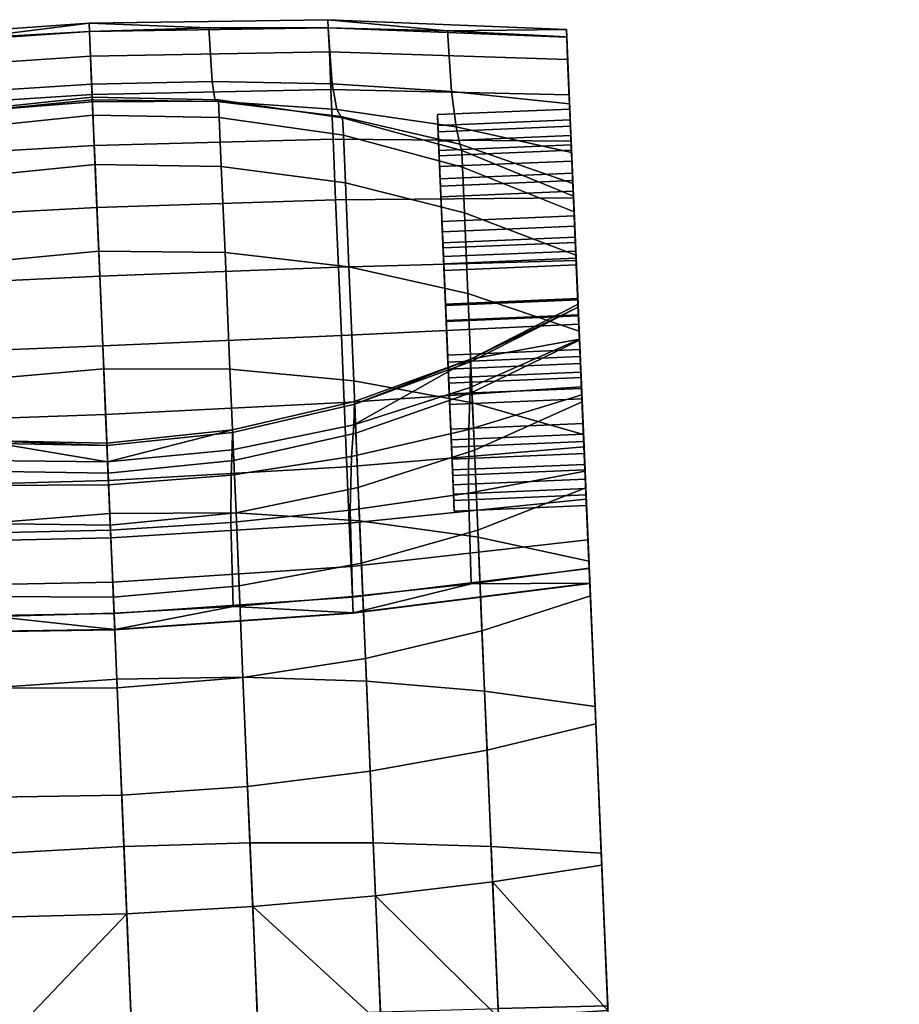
# Model space of a CAD drawing. Header units: millimetres. Extents: x -295 to 295, y -274 to 296.
# Tile 83 of 84: x 260 to 293, y 166 to 203. Entities that reach past the tile are written whole.
import ezdxf

# ---------------------------------------------------------------- set-up
doc = ezdxf.new("R2010")
doc.units = ezdxf.units.MM
doc.header["$MEASUREMENT"] = 0
doc.layers.add('podrucky', color=7, linetype='Continuous')

msp = doc.modelspace()

# ---------------------------------------------------------------- meshes
at = {"layer": 'podrucky'}
mesh = msp.add_polyface(dxfattribs=at)
corners = [(262.908, 200.4, 592.047), (262.906, 200.472, 604.329), (267.633, 200.415, 604.313), (267.547, 200.424, 592.026), (258.285, 200.031, 592.026), (258.199, 200.016, 604.313), (262.879, 201.066, 579.703), (267.43, 201.164, 579.686), (258.338, 200.779, 579.686), (262.9, 200.575, 616.533), (267.672, 200.479, 616.53), (258.156, 200.076, 616.53), (267.307, 203.19, 567.505), (262.797, 203.06, 567.519), (258.289, 202.808, 567.505), (258.754, 186.858, 602.871), (254.098, 187.416, 602.761), (254.285, 186.227, 591.304), (258.883, 185.916, 591.415), (263.484, 186.803, 602.909), (263.52, 185.943, 591.452), (258.684, 187.611, 614.258), (253.996, 188.29, 614.189), (263.453, 187.516, 614.281), (268.199, 188.014, 614.258), (262.797, 203.057, 562.21), (253.793, 202.431, 562.268), (253.781, 202.737, 564.901), (262.781, 203.369, 564.901), (262.836, 202.124, 559.666), (253.832, 201.519, 559.779), (262.896, 200.67, 557.468), (253.891, 200.097, 557.629), (262.977, 198.755, 555.658), (253.973, 198.223, 555.859), (263.078, 196.41, 554.304), (254.068, 195.93, 554.534), (263.188, 193.814, 553.536), (254.176, 193.39, 553.783), (263.297, 191.184, 553.393), (254.285, 190.817, 553.643), (263.408, 188.59, 553.853), (254.393, 188.281, 554.093), (263.512, 186.106, 554.929), (254.496, 185.85, 555.146), (258.586, 189.897, 641.31), (258.814, 184.482, 645.903), (263.566, 184.852, 646.148), (263.336, 190.312, 641.517), (253.965, 189.069, 640.698), (254.188, 183.785, 645.18), (263.146, 194.759, 635.904), (268.102, 190.3, 641.31), (267.916, 194.71, 635.743), (258.398, 194.308, 635.743), (263.008, 198.03, 629.532), (267.777, 197.955, 629.423), (258.262, 197.552, 629.423), (262.93, 199.896, 623.149), (267.699, 199.806, 623.092), (258.184, 199.403, 623.092), (258.688, 187.514, 618.978), (263.457, 187.42, 618.942), (263.502, 186.376, 623.584), (258.73, 186.457, 623.678), (254, 188.189, 619.083), (254.047, 187.094, 623.957)]
mesh.append_faces([[corners[k] for k in face] for face in [(0, 1, 2, 3), (4, 5, 1, 0), (6, 0, 3, 7), (8, 4, 0, 6), (2, 1, 9, 10), (11, 9, 1, 5), (6, 7, 12, 13), (13, 14, 8, 6), (15, 16, 17, 18), (19, 15, 18, 20), (15, 21, 22, 16), (19, 21, 15, 15), (19, 23, 21, 21), (24, 23, 19, 19), (25, 26, 27, 28), (29, 30, 26, 25), (31, 32, 30, 29), (33, 34, 32, 31), (35, 36, 34, 33), (37, 38, 36, 35), (39, 40, 38, 37), (41, 42, 40, 39), (43, 44, 42, 41), (28, 27, 14, 14), (28, 13, 12, 12), (28, 14, 13, 13), (45, 46, 47, 48), (49, 50, 46, 45), (51, 48, 52, 53), (54, 45, 48, 51), (55, 51, 53, 56), (57, 54, 51, 55), (58, 55, 56, 59), (60, 57, 55, 58), (58, 59, 10, 9), (9, 11, 60, 58), (61, 62, 63, 64), (65, 61, 64, 66), (21, 23, 62, 62), (21, 62, 61, 61)]])
mesh = msp.add_polyface(dxfattribs=at)
corners = [(272.143, 200.104, 591.964), (272.291, 199.851, 604.264), (276.791, 198.805, 604.185), (276.645, 199.452, 591.861), (267.547, 200.424, 592.026), (267.633, 200.415, 604.313), (271.969, 201.072, 579.638), (276.473, 200.793, 579.556), (267.43, 201.164, 579.686), (272.357, 199.797, 616.52), (276.855, 198.565, 616.504), (267.672, 200.479, 616.53), (271.818, 203.198, 567.462), (267.307, 203.19, 567.505), (276.324, 203.084, 567.39), (277.129, 188.024, 591.122), (272.697, 187.007, 591.304), (272.648, 184.981, 579.89), (277.115, 185.629, 579.759), (268.191, 187.257, 602.871), (263.484, 186.803, 602.909), (263.52, 185.943, 591.452), (268.145, 186.308, 591.415), (272.785, 188.207, 602.761), (277.18, 189.618, 602.583), (268.199, 188.014, 614.258), (272.811, 189.086, 614.189), (277.188, 190.689, 614.077), (271.818, 203.194, 562.268), (262.797, 203.057, 562.21), (262.781, 203.369, 564.901), (271.805, 203.5, 564.901), (271.857, 202.282, 559.779), (262.836, 202.124, 559.666), (271.918, 200.86, 557.629), (262.896, 200.67, 557.468), (271.996, 198.986, 555.859), (262.977, 198.755, 555.658), (272.094, 196.693, 554.534), (263.078, 196.41, 554.304), (272.201, 194.153, 553.783), (263.188, 193.814, 553.536), (272.311, 191.58, 553.643), (263.297, 191.184, 553.393), (272.418, 189.043, 554.093), (263.408, 188.59, 553.853), (272.52, 186.613, 555.146), (263.512, 186.106, 554.929), (268.102, 190.3, 641.31), (268.332, 184.885, 645.903), (273, 184.582, 645.18), (272.777, 189.865, 640.698), (263.336, 190.312, 641.517), (263.566, 184.852, 646.148), (272.596, 194.169, 635.267), (277.258, 189.033, 639.71), (277.082, 193.163, 634.497), (267.916, 194.71, 635.743), (272.461, 197.335, 629.1), (276.955, 196.202, 628.578), (267.777, 197.955, 629.423), (272.385, 199.14, 622.923), (276.883, 197.935, 622.65), (267.699, 199.806, 623.092), (268.248, 186.86, 623.678), (272.861, 187.89, 623.957), (272.949, 185.836, 628.51), (268.332, 184.879, 628.069), (268.203, 187.917, 618.978), (272.816, 188.986, 619.083), (263.457, 187.42, 618.942), (263.502, 186.376, 623.584), (263.453, 187.516, 614.281)]
mesh.append_faces([[corners[k] for k in face] for face in [(0, 1, 2, 3), (4, 5, 1, 0), (6, 0, 3, 7), (8, 4, 0, 6), (9, 10, 2, 1), (11, 9, 1, 5), (8, 6, 12, 13), (6, 7, 14, 12), (15, 16, 17, 18), (19, 20, 21, 22), (23, 19, 22, 16), (24, 23, 16, 15), (20, 19, 25, 25), (23, 26, 25, 19), (23, 27, 26, 26), (28, 29, 30, 31), (32, 33, 29, 28), (34, 35, 33, 32), (36, 37, 35, 34), (38, 39, 37, 36), (40, 41, 39, 38), (42, 43, 41, 40), (44, 45, 43, 42), (46, 47, 45, 44), (30, 13, 12, 31), (14, 31, 12, 12), (48, 49, 50, 51), (52, 53, 49, 48), (54, 51, 55, 56), (57, 48, 51, 54), (58, 54, 56, 59), (60, 57, 54, 58), (61, 58, 59, 62), (63, 60, 58, 61), (61, 62, 10, 9), (63, 61, 9, 11), (64, 65, 66, 67), (68, 69, 65, 64), (70, 68, 64, 71), (68, 25, 26, 69), (70, 72, 25, 68)]])
mesh = msp.add_polyface(dxfattribs=at)
corners = [(280.855, 201.994, 560.119), (280.82, 202.846, 562.441), (280.963, 199.48, 561.81), (280.809, 203.131, 564.899), (280.936, 200.126, 564.545), (281.039, 197.703, 559.343), (280.914, 200.667, 558.111), (280.988, 198.918, 556.459), (281.148, 195.092, 557.785), (280.82, 202.849, 567.289), (280.953, 199.721, 567.326), (280.926, 200.329, 579.444), (281.02, 198.164, 569.939), (281.123, 195.699, 571.719), (276.855, 198.565, 616.504), (281.074, 196.84, 616.483), (281.055, 197.32, 604.079), (276.791, 198.805, 604.185), (281.004, 198.484, 591.72), (276.645, 199.452, 591.861), (280.926, 200.329, 579.444), (276.473, 200.793, 579.556), (280.82, 202.849, 567.289), (276.324, 203.084, 567.39), (271.818, 203.194, 562.268), (271.805, 203.5, 564.901), (280.809, 203.131, 564.899), (280.82, 202.846, 562.441), (280.855, 201.994, 560.119), (271.857, 202.282, 559.779), (271.918, 200.86, 557.629), (280.914, 200.667, 558.111), (272.094, 196.693, 554.534), (271.996, 198.986, 555.859), (280.988, 198.918, 556.459), (281.078, 196.777, 555.223), (280.979, 199.128, 564.589), (281.105, 196.098, 564.721), (281.002, 198.569, 562.218), (280.992, 198.777, 566.999), (280.963, 199.48, 561.81), (275.969, 199.269, 561.81), (276.043, 197.491, 559.343), (281.039, 197.703, 559.343), (280.953, 199.721, 567.326), (275.957, 199.509, 567.326), (275.941, 199.915, 564.545), (280.936, 200.126, 564.545), (281.02, 198.164, 569.939), (276.023, 197.953, 569.939), (280.979, 199.128, 564.589), (275.982, 198.917, 564.589), (275.996, 198.565, 566.999), (280.992, 198.777, 566.999), (276.055, 197.216, 569.264), (281.051, 197.428, 569.264), (281.066, 197.028, 560.08), (276.07, 196.816, 560.08), (276.006, 198.357, 562.218), (281.002, 198.569, 562.218), (276.006, 198.357, 562.218), (276.07, 196.816, 560.08), (276.043, 197.491, 559.343), (275.982, 198.917, 564.589), (275.969, 199.269, 561.81), (275.957, 199.509, 567.326), (275.941, 199.915, 564.545), (276.023, 197.953, 569.939), (275.996, 198.565, 566.999), (276.055, 197.216, 569.264)]
mesh.append_faces([[corners[k] for k in face] for face in [(0, 1, 2, 2), (3, 4, 1, 1), (1, 4, 2, 2), (5, 6, 0, 0), (0, 2, 5, 5), (7, 6, 5, 5), (5, 8, 7, 7), (9, 10, 3, 3), (9, 11, 12, 12), (12, 10, 9, 9), (11, 13, 12, 12), (10, 4, 3, 3), (14, 15, 16, 17), (18, 19, 17, 16), (19, 18, 20, 21), (21, 20, 22, 23), (24, 25, 26, 27), (23, 22, 26, 26), (26, 25, 23, 23), (27, 28, 29, 24), (30, 29, 28, 31), (32, 33, 34, 35), (33, 30, 31, 34), (36, 37, 38, 38), (37, 36, 39, 39), (40, 41, 42, 43), (44, 45, 46, 47), (48, 49, 45, 44), (47, 46, 41, 40), (50, 51, 52, 53), (53, 52, 54, 55), (56, 57, 58, 59), (59, 58, 51, 50), (60, 61, 62, 62), (63, 60, 64, 64), (62, 64, 60, 60), (65, 63, 66, 66), (64, 66, 63, 63), (67, 68, 65, 65), (63, 65, 68, 68), (68, 67, 69, 69)]])
mesh = msp.add_polyface(dxfattribs=at)
corners = [(245.727, 180.707, 566.167), (244.84, 201.608, 564.899), (245.727, 180.694, 563.693), (245.488, 186.321, 638.387), (245.574, 184.302, 634.682), (245.746, 180.231, 638.457), (245.701, 181.275, 568.506), (244.852, 201.327, 567.289), (245.691, 181.534, 642.447), (254.285, 186.227, 591.304), (249.783, 186.866, 591.122), (250, 184.481, 579.759), (254.504, 184.213, 579.89), (258.883, 185.916, 591.415), (259.043, 184.128, 579.969), (263.52, 185.943, 591.452), (263.594, 184.228, 579.996), (268.145, 186.308, 591.415), (268.135, 184.513, 579.969), (250.195, 181.055, 568.657), (245.547, 184.929, 579.577), (245.701, 181.275, 568.506), (259.215, 180.967, 568.83), (254.703, 180.953, 568.765), (245.426, 187.816, 590.874), (263.725, 181.099, 568.852), (268.23, 181.349, 568.83), (263.605, 183.942, 556.557), (254.586, 183.733, 556.738), (254.496, 185.85, 555.146), (263.512, 186.106, 554.929), (272.609, 184.496, 556.738), (272.52, 186.613, 555.146), (263.676, 182.259, 558.585), (254.654, 182.087, 558.722), (272.68, 182.85, 558.722), (263.727, 181.081, 560.943), (254.703, 180.935, 561.028), (272.729, 181.698, 561.028), (245.656, 182.334, 559.131), (245.592, 183.871, 557.28), (245.703, 181.259, 561.284), (245.508, 185.847, 555.794), (245.727, 180.707, 566.167), (263.75, 180.477, 566.29), (272.754, 181.107, 566.259), (263.566, 184.852, 646.148), (263.832, 178.596, 649.628), (268.594, 178.679, 649.355), (268.332, 184.885, 645.903), (258.814, 184.482, 645.903), (259.078, 178.276, 649.355), (254.188, 183.785, 645.18), (254.443, 177.73, 648.548), (249.57, 187.861, 639.71), (249.785, 182.79, 644.011), (253.965, 189.069, 640.698), (245.691, 181.534, 642.447), (245.488, 186.321, 638.387), (263.584, 184.42, 627.92), (268.332, 184.879, 628.069), (268.449, 182.12, 631.898), (263.699, 181.696, 631.701), (258.816, 184.476, 628.069), (258.932, 181.717, 631.898), (254.135, 185.04, 628.51), (254.256, 182.178, 632.481), (249.645, 186.08, 629.223), (249.773, 183.054, 633.422), (263.502, 186.376, 623.584), (268.248, 186.86, 623.678), (258.73, 186.457, 623.678), (254.047, 187.094, 623.957), (245.746, 180.231, 638.457), (245.574, 184.302, 634.682), (249.934, 179.259, 636.941), (245.436, 187.549, 630.177)]
mesh.append_faces([[corners[k] for k in face] for face in [(0, 1, 2, 2), (3, 4, 5, 5), (6, 7, 0, 0), (8, 3, 5, 5), (9, 10, 11, 12), (13, 9, 12, 14), (15, 13, 14, 16), (17, 15, 16, 18), (19, 11, 20, 21), (22, 14, 12, 23), (23, 12, 11, 19), (11, 10, 24, 20), (14, 22, 25, 16), (26, 18, 16, 25), (27, 28, 29, 30), (31, 27, 30, 32), (33, 34, 28, 27), (35, 33, 27, 31), (36, 37, 34, 33), (38, 36, 33, 35), (39, 40, 28, 34), (41, 39, 34, 37), (40, 42, 29, 28), (43, 19, 21, 21), (26, 25, 44, 44), (45, 26, 44, 44), (46, 47, 48, 49), (50, 51, 47, 46), (52, 53, 51, 50), (54, 55, 52, 56), (57, 55, 54, 58), (59, 60, 61, 62), (63, 59, 62, 64), (65, 63, 64, 66), (67, 65, 66, 68), (69, 70, 60, 59), (71, 69, 59, 63), (72, 71, 63, 65), (73, 74, 68, 75), (67, 68, 74, 76)]])
mesh = msp.add_polyface(dxfattribs=at)
corners = [(281.178, 194.407, 554.522), (281.078, 196.777, 555.223), (281.148, 195.092, 557.785), (280.988, 198.918, 556.459), (280.926, 200.329, 579.444), (281.238, 192.967, 572.365), (281.123, 195.699, 571.719), (281.393, 189.338, 590.874), (281.004, 198.484, 591.72), (281.305, 191.444, 602.342), (281.055, 197.32, 604.079), (281.074, 196.84, 616.483), (281.1, 196.245, 622.284), (281.252, 192.645, 619.481), (281.248, 192.759, 613.927), (281.168, 194.609, 627.88), (281.305, 191.402, 625.011), (281.516, 186.452, 579.577), (272.201, 194.153, 553.783), (272.094, 196.693, 554.534), (281.078, 196.777, 555.223), (281.178, 194.407, 554.522), (281.168, 194.609, 627.88), (276.955, 196.202, 628.578), (277.082, 193.163, 634.497), (281.291, 191.741, 633.466), (281.1, 196.245, 622.284), (276.883, 197.935, 622.65), (281.074, 196.84, 616.483), (276.855, 198.565, 616.504), (281.184, 194.239, 561.799), (281.066, 197.028, 560.08), (281.002, 198.569, 562.218), (281.105, 196.098, 564.721), (281.164, 194.765, 558.73), (281.266, 192.357, 558.378), (281.051, 197.428, 569.264), (281.174, 194.5, 567.794), (280.992, 198.777, 566.999), (281.24, 192.923, 571.366), (281.141, 195.291, 570.806), (281.039, 197.703, 559.343), (276.043, 197.491, 559.343), (276.152, 194.881, 557.785), (281.148, 195.092, 557.785), (281.123, 195.699, 571.719), (276.129, 195.488, 571.719), (276.023, 197.953, 569.939), (281.02, 198.164, 569.939), (281.238, 192.967, 572.365), (276.242, 192.755, 572.365), (281.051, 197.428, 569.264), (276.055, 197.216, 569.264), (276.145, 195.08, 570.806), (281.141, 195.291, 570.806), (281.164, 194.765, 558.73), (276.168, 194.554, 558.73), (276.07, 196.816, 560.08), (281.066, 197.028, 560.08), (276.246, 192.711, 571.366), (281.24, 192.923, 571.366), (276.07, 196.816, 560.08), (276.168, 194.554, 558.73), (276.152, 194.881, 557.785), (276.27, 192.102, 557.379), (276.043, 197.491, 559.343), (276.242, 192.755, 572.365), (276.246, 192.711, 571.366), (276.145, 195.08, 570.806), (276.129, 195.488, 571.719), (276.055, 197.216, 569.264), (276.023, 197.953, 569.939), (276.189, 194.027, 561.799), (281.184, 194.239, 561.799), (281.105, 196.098, 564.721), (276.109, 195.886, 564.721), (276.109, 195.886, 564.721), (281.105, 196.098, 564.721), (281.174, 194.5, 567.794), (276.18, 194.288, 567.794), (276.402, 188.971, 565.023), (276.189, 194.027, 561.799), (276.109, 195.886, 564.721), (276.18, 194.288, 567.794)]
mesh.append_faces([[corners[k] for k in face] for face in [(0, 1, 2, 2), (3, 2, 1, 1), (4, 5, 6, 6), (7, 4, 8, 8), (9, 8, 10, 10), (11, 12, 13, 13), (14, 10, 11, 11), (14, 11, 13, 13), (15, 16, 12, 12), (16, 13, 12, 12), (7, 17, 4, 4), (18, 19, 20, 21), (22, 23, 24, 25), (26, 27, 23, 22), (27, 26, 28, 29), (30, 31, 32, 32), (33, 30, 32, 32), (34, 31, 30, 30), (35, 34, 30, 30), (36, 37, 38, 38), (39, 37, 40, 40), (36, 40, 37, 37), (38, 37, 33, 33), (41, 42, 43, 44), (45, 46, 47, 48), (49, 50, 46, 45), (51, 52, 53, 54), (55, 56, 57, 58), (54, 53, 59, 60), (61, 62, 63, 63), (64, 63, 62, 62), (63, 65, 61, 61), (66, 67, 68, 68), (68, 69, 66, 66), (69, 68, 70, 70), (69, 70, 71, 71), (72, 73, 74, 75), (76, 77, 78, 79), (80, 81, 82, 82), (83, 80, 82, 82)]])
mesh = msp.add_polyface(dxfattribs=at)
corners = [(281.178, 194.407, 554.522), (281.148, 195.092, 557.785), (281.266, 192.314, 557.379), (281.279, 192.005, 554.391), (281.383, 189.581, 558.025), (281.379, 189.637, 554.811), (280.926, 200.329, 579.444), (281.516, 186.452, 579.577), (281.238, 192.967, 572.365), (281.402, 189.071, 630.177), (281.305, 191.402, 625.011), (281.168, 194.609, 627.88), (281.305, 191.444, 602.342), (281.055, 197.32, 604.079), (281.248, 192.759, 613.927), (281.393, 189.338, 590.874), (281.004, 198.484, 591.72), (281.355, 190.188, 571.959), (281.291, 191.741, 633.466), (277.18, 189.618, 602.583), (281.305, 191.444, 602.342), (277.188, 190.689, 614.077), (281.248, 192.759, 613.927), (281.178, 194.407, 554.522), (281.279, 192.005, 554.391), (272.311, 191.58, 553.643), (272.201, 194.153, 553.783), (272.418, 189.043, 554.093), (281.379, 189.637, 554.811), (277.258, 189.033, 639.71), (281.457, 187.843, 638.387), (281.291, 191.741, 633.466), (277.082, 193.163, 634.497), (281.252, 192.645, 619.481), (281.305, 191.402, 625.011), (277.242, 189.424, 624.408), (277.191, 190.583, 619.253), (272.816, 188.986, 619.083), (281.174, 194.5, 567.794), (281.24, 192.923, 571.366), (281.32, 191.042, 567.945), (281.365, 189.989, 558.938), (281.266, 192.357, 558.378), (281.332, 190.781, 561.95), (281.438, 188.252, 569.664), (281.344, 190.515, 571.014), (281.184, 194.239, 561.799), (281.148, 195.092, 557.785), (276.152, 194.881, 557.785), (276.27, 192.102, 557.379), (281.266, 192.314, 557.379), (276.387, 189.37, 558.025), (281.383, 189.581, 558.025), (281.355, 190.188, 571.959), (276.361, 189.977, 571.959), (276.242, 192.755, 572.365), (281.238, 192.967, 572.365), (281.365, 189.989, 558.938), (276.369, 189.778, 558.938), (276.27, 192.146, 558.378), (281.266, 192.357, 558.378), (281.24, 192.923, 571.366), (276.246, 192.711, 571.366), (276.348, 190.303, 571.014), (281.344, 190.515, 571.014), (276.168, 194.554, 558.73), (281.164, 194.765, 558.73), (276.369, 189.778, 558.938), (276.387, 189.37, 558.025), (276.27, 192.102, 557.379), (276.27, 192.146, 558.378), (276.168, 194.554, 558.73), (276.242, 192.755, 572.365), (276.361, 189.977, 571.959), (276.348, 190.303, 571.014), (276.246, 192.711, 571.366), (276.18, 194.288, 567.794), (281.174, 194.5, 567.794), (281.32, 191.042, 567.945), (276.324, 190.83, 567.945), (276.324, 190.83, 567.945), (281.32, 191.042, 567.945), (281.398, 189.182, 565.023), (276.402, 188.971, 565.023), (276.402, 188.971, 565.023), (281.398, 189.182, 565.023), (281.332, 190.781, 561.95), (276.336, 190.569, 561.95), (276.336, 190.569, 561.95), (281.332, 190.781, 561.95), (281.184, 194.239, 561.799), (276.189, 194.027, 561.799), (276.189, 194.027, 561.799), (276.402, 188.971, 565.023), (276.336, 190.569, 561.95), (276.324, 190.83, 567.945), (276.18, 194.288, 567.794)]
mesh.append_faces([[corners[k] for k in face] for face in [(0, 1, 2, 2), (2, 3, 0, 0), (4, 5, 2, 2), (5, 3, 2, 2), (6, 7, 8, 8), (9, 10, 11, 11), (12, 13, 14, 14), (15, 16, 12, 12), (7, 17, 8, 8), (9, 11, 18, 18), (19, 20, 21, 21), (20, 22, 21, 21), (23, 24, 25, 26), (27, 25, 24, 28), (29, 30, 31, 32), (33, 34, 35, 36), (37, 21, 36, 36), (36, 21, 33, 33), (33, 21, 22, 22), (38, 39, 40, 40), (41, 42, 43, 43), (44, 40, 45, 45), (39, 45, 40, 40), (42, 46, 43, 43), (47, 48, 49, 50), (50, 49, 51, 52), (53, 54, 55, 56), (57, 58, 59, 60), (61, 62, 63, 64), (60, 59, 65, 66), (67, 68, 69, 69), (69, 70, 67, 67), (70, 69, 71, 71), (72, 73, 74, 74), (74, 75, 72, 72), (76, 77, 78, 79), (80, 81, 82, 83), (84, 85, 86, 87), (88, 89, 90, 91), (92, 93, 94, 94), (95, 93, 96, 96)]])
mesh = msp.add_polyface(dxfattribs=at)
corners = [(281.383, 189.581, 558.025), (281.477, 187.369, 555.794), (281.379, 189.637, 554.811), (281.559, 185.393, 557.28), (281.486, 187.116, 559.805), (281.467, 187.577, 570.401), (281.355, 190.188, 571.959), (281.516, 186.452, 579.577), (281.541, 185.824, 634.682), (281.402, 189.071, 630.177), (281.291, 191.741, 633.466), (281.457, 187.843, 638.387), (277.129, 188.024, 591.122), (277.115, 185.629, 579.759), (281.516, 186.452, 579.577), (281.393, 189.338, 590.874), (281.305, 191.444, 602.342), (277.18, 189.618, 602.583), (277.188, 190.689, 614.077), (272.785, 188.207, 602.761), (272.52, 186.613, 555.146), (272.418, 189.043, 554.093), (281.379, 189.637, 554.811), (281.477, 187.369, 555.794), (272.777, 189.865, 640.698), (273, 184.582, 645.18), (277.473, 183.962, 644.011), (277.258, 189.033, 639.71), (272.861, 187.89, 623.957), (277.242, 189.424, 624.408), (277.334, 187.252, 629.223), (272.949, 185.836, 628.51), (272.816, 188.986, 619.083), (277.191, 190.583, 619.253), (277.461, 184.226, 633.422), (281.402, 189.071, 630.177), (281.541, 185.824, 634.682), (281.305, 191.402, 625.011), (272.811, 189.086, 614.189), (281.332, 190.781, 561.95), (281.512, 186.503, 562.745), (281.455, 187.852, 560.48), (281.365, 189.989, 558.938), (281.398, 189.182, 565.023), (281.32, 191.042, 567.945), (281.504, 186.712, 567.525), (281.438, 188.252, 569.664), (281.527, 186.152, 565.155), (281.467, 187.577, 570.401), (276.473, 187.366, 570.401), (276.361, 189.977, 571.959), (281.355, 190.188, 571.959), (281.543, 185.8, 567.934), (276.547, 185.588, 567.934), (281.486, 187.116, 559.805), (276.492, 186.904, 559.805), (276.557, 185.348, 562.418), (281.553, 185.559, 562.418), (281.383, 189.581, 558.025), (276.387, 189.37, 558.025), (281.512, 186.503, 562.745), (276.516, 186.292, 562.745), (276.461, 187.641, 560.48), (281.455, 187.852, 560.48), (276.369, 189.778, 558.938), (281.365, 189.989, 558.938), (281.504, 186.712, 567.525), (276.508, 186.5, 567.525), (276.531, 185.941, 565.155), (281.527, 186.152, 565.155), (281.344, 190.515, 571.014), (276.348, 190.303, 571.014), (276.441, 188.041, 569.664), (281.438, 188.252, 569.664), (276.516, 186.292, 562.745), (276.492, 186.904, 559.805), (276.461, 187.641, 560.48), (276.387, 189.37, 558.025), (276.369, 189.778, 558.938), (276.473, 187.366, 570.401), (276.547, 185.588, 567.934), (276.508, 186.5, 567.525), (276.361, 189.977, 571.959), (276.441, 188.041, 569.664), (276.348, 190.303, 571.014)]
mesh.append_faces([[corners[k] for k in face] for face in [(0, 1, 2, 2), (3, 1, 0, 0), (4, 3, 0, 0), (5, 6, 7, 7), (8, 9, 10, 10), (11, 8, 10, 10), (12, 13, 14, 15), (15, 16, 17, 12), (17, 18, 19, 19), (20, 21, 22, 23), (24, 25, 26, 27), (28, 29, 30, 31), (32, 33, 29, 28), (34, 30, 35, 36), (30, 29, 37, 35), (32, 38, 18, 18), (39, 40, 41, 41), (42, 39, 41, 41), (43, 40, 39, 39), (43, 44, 45, 45), (46, 45, 44, 44), (47, 43, 45, 45), (47, 40, 43, 43), (48, 49, 50, 51), (52, 53, 49, 48), (54, 55, 56, 57), (58, 59, 55, 54), (60, 61, 62, 63), (63, 62, 64, 65), (66, 67, 68, 69), (70, 71, 72, 73), (73, 72, 67, 66), (69, 68, 61, 60), (74, 75, 76, 76), (77, 76, 75, 75), (76, 77, 78, 78), (79, 80, 81, 81), (82, 79, 83, 83), (81, 83, 79, 79), (83, 84, 82, 82)]])
mesh = msp.add_polyface(dxfattribs=at)
corners = [(281.486, 187.116, 559.805), (281.625, 183.856, 559.131), (281.559, 185.393, 557.28), (281.553, 185.559, 562.418), (281.67, 182.781, 561.284), (281.57, 185.154, 565.199), (281.693, 182.216, 563.693), (281.693, 182.229, 566.167), (281.668, 182.798, 568.506), (281.543, 185.8, 567.934), (281.467, 187.577, 570.401), (281.516, 186.452, 579.577), (281.658, 183.056, 642.447), (281.715, 181.753, 638.457), (281.457, 187.843, 638.387), (281.541, 185.824, 634.682), (281.918, 176.915, 641.403), (272.697, 187.007, 591.304), (268.145, 186.308, 591.415), (268.135, 184.513, 579.969), (272.648, 184.981, 579.89), (272.727, 181.716, 568.765), (268.23, 181.349, 568.83), (277.209, 182.199, 568.657), (277.115, 185.629, 579.759), (281.668, 182.798, 568.506), (281.516, 186.452, 579.577), (272.754, 181.092, 563.609), (263.752, 180.462, 563.58), (263.727, 181.081, 560.943), (272.729, 181.698, 561.028), (272.609, 184.496, 556.738), (272.52, 186.613, 555.146), (281.477, 187.369, 555.794), (281.559, 185.393, 557.28), (272.68, 182.85, 558.722), (281.625, 183.856, 559.131), (281.67, 182.781, 561.284), (281.693, 182.216, 563.693), (272.754, 181.107, 566.259), (281.693, 182.229, 566.167), (273, 184.582, 645.18), (273.258, 178.527, 648.548), (277.719, 178.151, 647.243), (277.473, 183.962, 644.011), (268.332, 184.885, 645.903), (268.594, 178.679, 649.355), (281.457, 187.843, 638.387), (277.258, 189.033, 639.71), (281.658, 183.056, 642.447), (273.07, 182.975, 632.481), (277.461, 184.226, 633.422), (277.621, 180.431, 636.941), (273.223, 179.387, 635.808), (272.949, 185.836, 628.51), (277.334, 187.252, 629.223), (268.332, 184.879, 628.069), (268.449, 182.12, 631.898), (281.541, 185.824, 634.682), (281.715, 181.753, 638.457), (281.57, 185.154, 565.199), (276.574, 184.942, 565.199), (276.547, 185.588, 567.934), (281.543, 185.8, 567.934), (281.553, 185.559, 562.418), (276.557, 185.348, 562.418), (276.531, 185.941, 565.155), (276.557, 185.348, 562.418), (276.516, 186.292, 562.745), (276.492, 186.904, 559.805), (276.547, 185.588, 567.934), (276.574, 184.942, 565.199), (276.508, 186.5, 567.525)]
mesh.append_faces([[corners[k] for k in face] for face in [(0, 1, 2, 2), (0, 3, 4, 4), (3, 5, 6, 6), (6, 4, 3, 3), (1, 0, 4, 4), (7, 6, 5, 5), (8, 7, 9, 9), (8, 10, 11, 11), (9, 10, 8, 8), (12, 13, 14, 14), (15, 14, 13, 13), (16, 13, 12, 12), (9, 7, 5, 5), (17, 18, 19, 20), (21, 20, 19, 22), (23, 24, 20, 21), (25, 26, 24, 23), (27, 28, 29, 30), (31, 32, 33, 34), (35, 31, 34, 36), (36, 37, 30, 35), (27, 30, 37, 38), (21, 22, 39, 39), (39, 27, 38, 40), (39, 23, 21, 21), (25, 23, 40, 40), (39, 40, 23, 23), (41, 42, 43, 44), (45, 46, 42, 41), (47, 48, 44, 49), (50, 51, 52, 53), (54, 55, 51, 50), (56, 54, 50, 57), (58, 59, 52, 51), (60, 61, 62, 63), (64, 65, 61, 60), (66, 67, 68, 68), (69, 68, 67, 67), (70, 71, 66, 66), (67, 66, 71, 71), (66, 72, 70, 70)]])
mesh = msp.add_polyface(dxfattribs=at)
corners = [(245.922, 176.049, 645.498), (245.691, 181.534, 642.447), (245.949, 175.392, 641.403), (245.746, 180.231, 638.457), (246.176, 170.06, 643.313), (281.658, 183.056, 642.447), (281.891, 177.571, 645.498), (281.918, 176.915, 641.403), (282.145, 171.582, 643.313), (263.752, 180.462, 563.58), (254.729, 180.329, 563.609), (254.703, 180.935, 561.028), (263.727, 181.081, 560.943), (263.75, 180.477, 566.29), (254.729, 180.344, 566.259), (272.754, 181.107, 566.259), (272.754, 181.092, 563.609), (245.727, 180.694, 563.693), (245.703, 181.259, 561.284), (245.727, 180.707, 566.167), (250.195, 181.055, 568.657), (254.703, 180.953, 568.765), (263.725, 181.099, 568.852), (259.215, 180.967, 568.83), (273.258, 178.527, 648.548), (273.516, 172.417, 650.555), (277.967, 172.287, 649.17), (277.719, 178.151, 647.243), (268.594, 178.679, 649.355), (268.859, 172.417, 651.412), (263.832, 178.596, 649.628), (264.098, 172.282, 651.702), (259.078, 178.276, 649.355), (259.344, 172.014, 651.412), (254.443, 177.73, 648.548), (254.703, 171.621, 650.555), (250.031, 176.979, 647.243), (250.277, 171.115, 649.17), (249.785, 182.79, 644.011), (254.188, 183.785, 645.18), (282.125, 172.036, 647.317), (281.891, 177.571, 645.498), (281.658, 183.056, 642.447), (277.473, 183.962, 644.011), (245.922, 176.049, 645.498), (246.156, 170.514, 647.317), (245.691, 181.534, 642.447), (273.223, 179.387, 635.808), (277.621, 180.431, 636.941), (277.812, 175.921, 639.687), (273.402, 175.122, 638.404), (268.594, 178.66, 635.107), (268.77, 174.547, 637.61), (263.844, 178.279, 634.869), (264.016, 174.218, 637.342), (259.078, 178.257, 635.107), (259.254, 174.144, 637.61), (254.406, 178.59, 635.808), (254.588, 174.326, 638.404), (249.934, 179.259, 636.941), (250.125, 174.749, 639.687), (268.449, 182.12, 631.898), (273.07, 182.975, 632.481), (263.699, 181.696, 631.701), (258.932, 181.717, 631.898), (254.256, 182.178, 632.481), (249.773, 183.054, 633.422), (281.918, 176.915, 641.403), (282.145, 171.582, 643.313), (278.023, 170.951, 641.467), (281.715, 181.753, 638.457), (245.949, 175.392, 641.403), (245.746, 180.231, 638.457)]
mesh.append_faces([[corners[k] for k in face] for face in [(0, 1, 2, 2), (3, 2, 1, 1), (4, 0, 2, 2), (5, 6, 7, 7), (7, 6, 8, 8), (9, 10, 11, 12), (13, 14, 10, 9), (15, 13, 9, 16), (11, 10, 17, 18), (19, 17, 10, 14), (14, 20, 19, 19), (20, 14, 21, 21), (22, 23, 13, 13), (14, 13, 23, 23), (23, 21, 14, 14), (24, 25, 26, 27), (28, 29, 25, 24), (30, 31, 29, 28), (32, 33, 31, 30), (34, 35, 33, 32), (36, 37, 35, 34), (38, 36, 34, 39), (26, 40, 41, 27), (42, 43, 27, 41), (36, 44, 45, 37), (38, 46, 44, 36), (47, 48, 49, 50), (51, 47, 50, 52), (53, 51, 52, 54), (55, 53, 54, 56), (57, 55, 56, 58), (59, 57, 58, 60), (61, 62, 47, 51), (63, 61, 51, 53), (64, 63, 53, 55), (65, 64, 55, 57), (66, 65, 57, 59), (67, 68, 69, 49), (70, 67, 49, 48), (59, 60, 71, 72)]])
mesh = msp.add_polyface(dxfattribs=at)
corners = [(246.156, 170.514, 647.317), (246.176, 170.06, 643.313), (246.408, 164.567, 644.104), (246.402, 164.741, 648.101), (257.424, -95.67, 655.458), (245.922, 176.049, 645.498), (281.891, 177.571, 645.498), (282.125, 172.036, 647.317), (282.145, 171.582, 643.313), (282.369, 166.263, 648.101), (282.375, 166.089, 644.104), (282.369, 166.263, 648.101), (278.227, 166.171, 650.001), (293.383, -93.974, 659.454), (282.125, 172.036, 647.317), (277.967, 172.287, 649.17), (273.785, 166.045, 651.421), (273.516, 172.417, 650.555), (268.859, 172.417, 651.412), (269.137, 165.886, 652.299), (264.098, 172.282, 651.702), (264.377, 165.698, 652.596), (259.619, 165.483, 652.299), (259.344, 172.014, 651.412), (250.537, 164.999, 650.001), (254.973, 165.248, 651.421), (254.703, 171.621, 650.555), (250.277, 171.115, 649.17), (246.402, 164.741, 648.101), (246.156, 170.514, 647.317), (289.254, -94.406, 653.558), (278.24, 165.831, 642.204), (282.375, 166.089, 644.104), (284.82, -94.655, 652.138), (273.805, 165.582, 640.784), (273.402, 175.122, 638.404), (277.812, 175.921, 639.687), (278.023, 170.951, 641.467), (273.602, 170.423, 640.087), (268.77, 174.547, 637.61), (268.961, 170.015, 639.234), (264.016, 174.218, 637.342), (264.207, 169.742, 638.945), (259.254, 174.144, 637.61), (259.445, 169.612, 639.234), (254.588, 174.326, 638.404), (254.787, 169.626, 640.087), (250.125, 174.749, 639.687), (250.336, 169.779, 641.467), (269.158, 165.346, 639.906), (282.145, 171.582, 643.313), (264.4, 165.132, 639.609), (259.641, 164.944, 639.906), (254.992, 164.785, 640.784), (250.551, 164.659, 642.204), (246.408, 164.567, 644.104), (246.176, 170.06, 643.313), (245.949, 175.392, 641.403)]
mesh.append_faces([[corners[k] for k in face] for face in [(0, 1, 2, 2), (2, 3, 0, 0), (4, 3, 2, 2), (5, 1, 0, 0), (6, 7, 8, 8), (9, 10, 7, 7), (8, 7, 10, 10), (11, 12, 13, 13), (14, 15, 12, 11), (16, 12, 15, 17), (17, 18, 19, 16), (18, 20, 21, 19), (22, 21, 20, 23), (24, 25, 26, 27), (23, 26, 25, 22), (28, 24, 27, 29), (30, 31, 32, 32), (33, 34, 31, 31), (35, 36, 37, 38), (39, 35, 38, 40), (41, 39, 40, 42), (43, 41, 42, 44), (45, 43, 44, 46), (47, 45, 46, 48), (31, 37, 32, 32), (31, 34, 38, 38), (34, 49, 40, 40), (32, 37, 50, 50), (34, 40, 38, 38), (31, 38, 37, 37), (40, 49, 51, 42), (42, 51, 52, 52), (44, 52, 53, 53), (46, 53, 54, 54), (48, 54, 55, 55), (52, 44, 42, 42), (54, 48, 46, 46), (53, 46, 44, 44), (47, 48, 56, 57), (55, 56, 48, 48)]])

doc.saveas('drawing.dxf')
